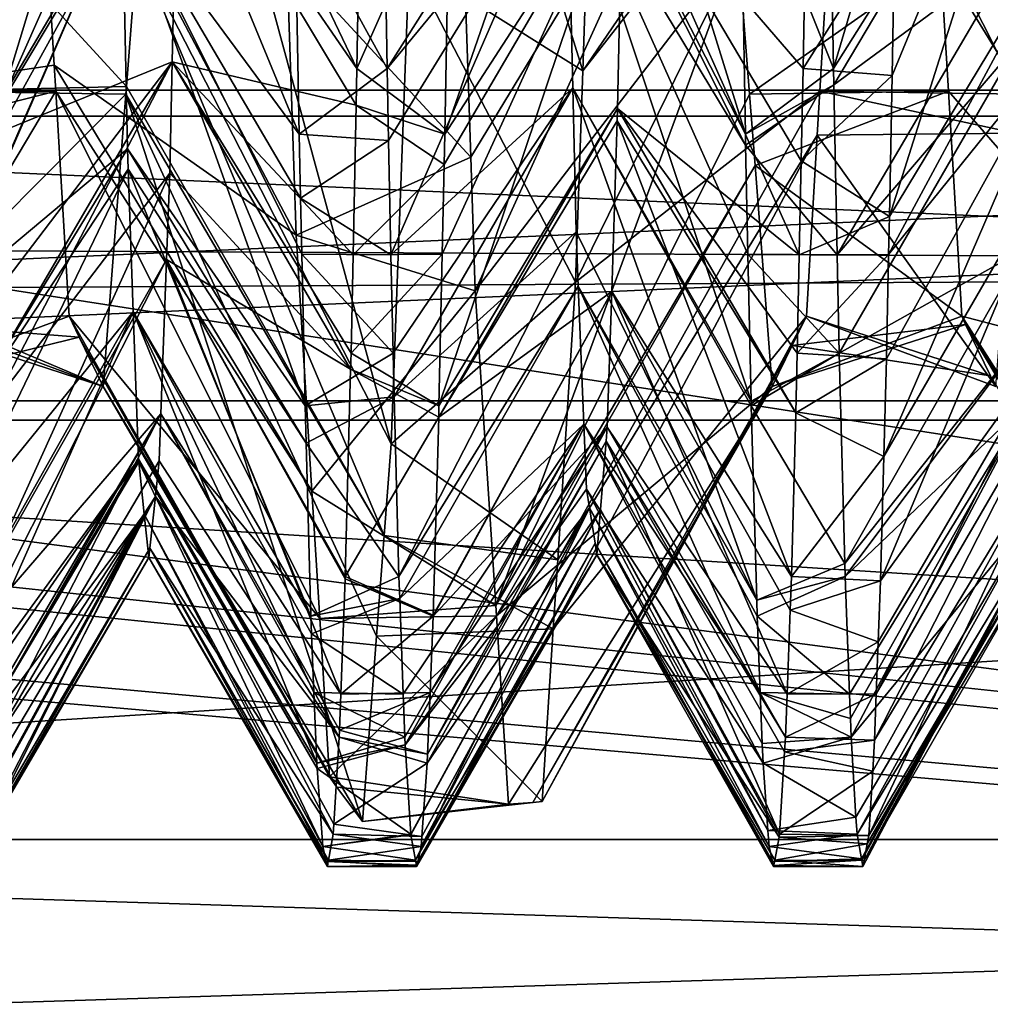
# Model space of a CAD drawing. Extents: x 0 to 200, y 18 to 95.
# Tile 63 of 256: x 71.28 to 72.37, y 36.57 to 37.68. Entities that reach past the tile are written whole.
import ezdxf

# ---------------------------------------------------------------- set-up
doc = ezdxf.new("R2010")
doc.units = 0

msp = doc.modelspace()

# ---------------------------------------------------------------- linework, layer by layer
for points in [[(74.999992, 38.705051, 264.203949), (69.499992, 40.148029, 262.711578), (69.499992, 37.328255, 266.436615)], [(69.499992, 40.148029, 279.288422), (74.999992, 38.705051, 277.796051), (69.499992, 37.328255, 275.563385)], [(57.676323, 39.482059, 55.068108), (57.032787, 38.471405, 54.206055), (77.999992, 36.329296, 51.023918)], [(77.999992, 39.43364, 55.12487), (57.676323, 39.482059, 55.068108), (77.999992, 36.329296, 51.023918)], [(57.083755, 38.539112, 37.722298), (77.999992, 39.43364, 36.87513), (77.999992, 36.329296, 40.976082)], [(66.999992, 39.196945, 259.53186), (99.683624, 39.210865, 259.553802), (66.999992, 35.485626, 263.375061)], [(99.683624, 39.210865, 259.553802), (100.000092, 38.878841, 259.761322), (66.999992, 35.485626, 263.375061)], [(122.799995, 37.156258, 280.72522), (66.999992, 39.196945, 282.468109), (66.999992, 35.485626, 278.624939)], [(122.799995, 39.196945, 282.468109), (66.999992, 39.196945, 282.468109), (122.799995, 37.156258, 280.72522)], [(100.000092, 38.878841, 259.761322), (100.607681, 38.474895, 260.105988), (66.999992, 35.485626, 263.375061)], [(74.999992, 37.573086, 266.554504), (74.999992, 38.705051, 264.203949), (69.499992, 37.328255, 266.436615)], [(74.999992, 38.705051, 277.796051), (74.999992, 37.573086, 275.445496), (69.499992, 37.328255, 275.563385)], [(110.863342, 37.567757, 275.501373), (39.5, 38.566761, 277.913177), (41.911797, 37.567757, 275.501373)], [(113.275154, 38.566761, 277.913177), (39.5, 38.566761, 277.913177), (110.863342, 37.567757, 275.501373)], [(103.275146, 38.566761, 267.913177), (105.686966, 37.567757, 270.324982), (47.088192, 37.567757, 270.324982)], [(49.499989, 38.566761, 267.913177), (103.275146, 38.566761, 267.913177), (47.088192, 37.567757, 270.324982)], [(56.827553, 38.240475, 38.107998), (57.083755, 38.539112, 37.722298), (77.999992, 36.329296, 40.976082)], [(71.941391, 38.480865, 40.184814), (71.734909, 38.191353, 40.663212), (71.912384, 37.618488, 41.888275)], [(72.203064, 38.045395, 42.069046), (71.941391, 38.480865, 40.184814), (71.912384, 37.618488, 41.888275)], [(57.032787, 38.471405, 54.206055), (56.778526, 38.1772, 53.818966), (77.999992, 36.329296, 51.023918)], [(100.607681, 38.474895, 260.105988), (102.160469, 37.442551, 260.986816), (66.999992, 35.485626, 263.375061)], [(72.29882, 37.98822, 49.826836), (72.285255, 38.397625, 50.572426), (72.584732, 37.603298, 50.185051)], [(72.285255, 38.397625, 50.572426), (72.573959, 37.959126, 50.797939), (72.584732, 37.603298, 50.185051)], [(71.580986, 37.745831, 50.391907), (71.758995, 38.352509, 51.558975), (71.78698, 37.521759, 49.914101)], [(71.758995, 38.352509, 51.558975), (72.077629, 38.000652, 49.720436), (71.78698, 37.521759, 49.914101)], [(69.199997, 38.339165, 265.546295), (76.999992, 37.597015, 267), (69.199997, 37.597015, 267)], [(69.199997, 38.339165, 265.546295), (76.999992, 38.339165, 265.546295), (76.999992, 37.597015, 267)], [(76.999992, 37.597015, 275), (76.999992, 38.339165, 276.453705), (69.199997, 37.597015, 275)], [(76.999992, 38.339165, 276.453705), (69.199997, 38.339165, 276.453705), (69.199997, 37.597015, 275)], [(72.387459, 38.278763, 50.765289), (72.187393, 37.9622, 50.933125), (72.193253, 37.621201, 50.240082)], [(72.393692, 37.939209, 50.046314), (72.387459, 38.278763, 50.765289), (72.193253, 37.621201, 50.240082)], [(71.464851, 38.256435, 41.292873), (71.461319, 38.035931, 41.684917), (71.258469, 37.578545, 41.864212)], [(71.264557, 37.920555, 41.138084), (71.464851, 38.256435, 41.292873), (71.258469, 37.578545, 41.864212)], [(55.795616, 37.037598, 39.66156), (56.827553, 38.240475, 38.107998), (77.999992, 36.329296, 40.976082)], [(71.888756, 38.211105, 50.613377), (71.893333, 37.937244, 50.098274), (72.094658, 37.547596, 50.069252)], [(72.088692, 37.882736, 50.781986), (71.888756, 38.211105, 50.613377), (72.094658, 37.547596, 50.069252)], [(71.734909, 38.191353, 40.663212), (71.71804, 37.741306, 41.679214), (71.912384, 37.618488, 41.888275)], [(71.429329, 38.18948, 41.885509), (71.413345, 37.75663, 42.788807), (71.697762, 37.2005, 42.900116)], [(71.71804, 37.741306, 41.679214), (71.429329, 38.18948, 41.885509), (71.697762, 37.2005, 42.900116)], [(56.778526, 38.1772, 53.818966), (55.740929, 36.976627, 52.239357), (77.999992, 36.329296, 51.023918)], [(71.763496, 37.856113, 41.274628), (71.963181, 38.139458, 41.471436), (71.757996, 37.547596, 41.930748)], [(71.963181, 38.139458, 41.471436), (71.957329, 37.855953, 42.162254), (71.757996, 37.547596, 41.930748)], [(72.462265, 38.106335, 41.584667), (72.456032, 37.786289, 42.312626), (72.255959, 37.455303, 42.182507)], [(72.259254, 37.61335, 41.777744), (72.462265, 38.106335, 41.584667), (72.255959, 37.455303, 42.182507)], [(72.262199, 37.783905, 41.429482), (72.462265, 38.106335, 41.584667), (72.259254, 37.61335, 41.777744)], [(71.589973, 37.810101, 50.627518), (71.391373, 38.040981, 50.325325), (71.594658, 37.547596, 50.069252)], [(71.391373, 38.040981, 50.325325), (71.396286, 37.816494, 49.741508), (71.594658, 37.547596, 50.069252)], [(72.201172, 37.98822, 42.173164), (72.203064, 38.045395, 42.069046), (71.912384, 37.618488, 41.888275)], [(71.461319, 38.035931, 41.684917), (71.458626, 37.912842, 42.006557), (71.258469, 37.578545, 41.864212)], [(71.458626, 37.912842, 42.006557), (71.461319, 38.035931, 41.684917), (71.659409, 37.621201, 41.759918)], [(71.461319, 38.035931, 41.684917), (71.664787, 37.934566, 41.123043), (71.659409, 37.621201, 41.759918)], [(71.78698, 37.521759, 49.914101), (72.077629, 38.000652, 49.720436), (71.792023, 37.372066, 49.617714)], [(72.077629, 38.000652, 49.720436), (72.086639, 37.75663, 49.211193), (71.792023, 37.372066, 49.617714)], [(71.086639, 37.75663, 49.211193), (71.298813, 37.98822, 49.826836), (71.099373, 37.592659, 48.430271)], [(71.298813, 37.98822, 49.826836), (71.320335, 37.624935, 48.52832), (71.099373, 37.592659, 48.430271)], [(71.298813, 37.98822, 49.826836), (71.580986, 37.745831, 50.391907), (71.591507, 37.434639, 49.773411)], [(71.320335, 37.624935, 48.52832), (71.298813, 37.98822, 49.826836), (71.591507, 37.434639, 49.773411)], [(72.201172, 37.98822, 42.173164), (71.912384, 37.618488, 41.888275), (71.904427, 37.381691, 42.356022)], [(72.177948, 37.59602, 43.575031), (72.201172, 37.98822, 42.173164), (71.904427, 37.381691, 42.356022)], [(72.201172, 37.98822, 42.173164), (72.177948, 37.59602, 43.575031), (72.400612, 37.592659, 43.569729)], [(72.413345, 37.75663, 42.788807), (72.201172, 37.98822, 42.173164), (72.400612, 37.592659, 43.569729)], [(72.313324, 37.743202, 48.95105), (72.29882, 37.98822, 49.826836), (72.588051, 37.540184, 49.976215)], [(72.29882, 37.98822, 49.826836), (72.584732, 37.603298, 50.185051), (72.588051, 37.540184, 49.976215)], [(72.187393, 37.9622, 50.933125), (72.088692, 37.882736, 50.781986), (72.193253, 37.621201, 50.240082)], [(71.893333, 37.937244, 50.098274), (71.688683, 37.886822, 50.779926), (71.693253, 37.621201, 50.240082)], [(71.894989, 37.866486, 49.899559), (71.893333, 37.937244, 50.098274), (71.693253, 37.621201, 50.240082)], [(71.893333, 37.937244, 50.098274), (71.894989, 37.866486, 49.899559), (72.094917, 37.535484, 50.036724)], [(72.094658, 37.547596, 50.069252), (71.893333, 37.937244, 50.098274), (72.094917, 37.535484, 50.036724)], [(72.393692, 37.939209, 50.046314), (72.193253, 37.621201, 50.240082), (72.193619, 37.602974, 50.193657)], [(72.39711, 37.752983, 49.651993), (72.393692, 37.939209, 50.046314), (72.193619, 37.602974, 50.193657)], [(71.664787, 37.934566, 41.123043), (71.763496, 37.856113, 41.274628), (71.659409, 37.621201, 41.759918)], [(71.258469, 37.578545, 41.864212), (71.458626, 37.912842, 42.006557), (71.257957, 37.549526, 41.925819)], [(71.458626, 37.912842, 42.006557), (71.452385, 37.628635, 42.749187), (71.257957, 37.549526, 41.925819)], [(71.452385, 37.628635, 42.749187), (71.458626, 37.912842, 42.006557), (71.658554, 37.580093, 41.864624)], [(71.458626, 37.912842, 42.006557), (71.659409, 37.621201, 41.759918), (71.658554, 37.580093, 41.864624)], [(71.688683, 37.886822, 50.779926), (71.589973, 37.810101, 50.627518), (71.693253, 37.621201, 50.240082)], [(72.193253, 37.621201, 50.240082), (72.088692, 37.882736, 50.781986), (72.094658, 37.547596, 50.069252)], [(71.894989, 37.866486, 49.899559), (71.693253, 37.621201, 50.240082), (71.694916, 37.540569, 50.03471)], [(71.894989, 37.866486, 49.899559), (71.694916, 37.540569, 50.03471), (71.697578, 37.412491, 49.708488)], [(71.901222, 37.599754, 49.150555), (71.894989, 37.866486, 49.899559), (71.697578, 37.412491, 49.708488)], [(71.894989, 37.866486, 49.899559), (71.901222, 37.599754, 49.150555), (72.101151, 37.248589, 49.266121)], [(72.09758, 37.413239, 49.708366), (71.894989, 37.866486, 49.899559), (72.101151, 37.248589, 49.266121)], [(72.094917, 37.535484, 50.036724), (71.894989, 37.866486, 49.899559), (72.09758, 37.413239, 49.708366)], [(71.659409, 37.621201, 41.759918), (71.763496, 37.856113, 41.274628), (71.757996, 37.547596, 41.930748)], [(71.755074, 37.413239, 42.291634), (71.957329, 37.855953, 42.162254), (71.751381, 37.243099, 42.748631)], [(71.957329, 37.855953, 42.162254), (71.951553, 37.576595, 42.842979), (71.751381, 37.243099, 42.748631)], [(71.757256, 37.513645, 42.021935), (71.957329, 37.855953, 42.162254), (71.755074, 37.413239, 42.291634)], [(71.757996, 37.547596, 41.930748), (71.957329, 37.855953, 42.162254), (71.757256, 37.513645, 42.021935)], [(71.951553, 37.576595, 42.842979), (71.957329, 37.855953, 42.162254), (72.155075, 37.412491, 42.291512)], [(71.957329, 37.855953, 42.162254), (72.16349, 37.859192, 41.27623), (72.159401, 37.621201, 41.759918)], [(71.957329, 37.855953, 42.162254), (72.157257, 37.517685, 42.023579), (72.155075, 37.412491, 42.291512)], [(71.957329, 37.855953, 42.162254), (72.159401, 37.621201, 41.759918), (72.157257, 37.517685, 42.023579)], [(72.16349, 37.859192, 41.27623), (72.262199, 37.783905, 41.429482), (72.159401, 37.621201, 41.759918)], [(71.40126, 37.600925, 43.530373), (71.191765, 37.829475, 42.740574), (71.177948, 37.59602, 43.575031)], [(71.413345, 37.75663, 42.788807), (71.191765, 37.829475, 42.740574), (71.40126, 37.600925, 43.530373)], [(71.396286, 37.816494, 49.741508), (71.191788, 37.697186, 50.407719), (71.196152, 37.477486, 49.875858)], [(71.396286, 37.816494, 49.741508), (71.196152, 37.477486, 49.875858), (71.19841, 37.363464, 49.599831)], [(71.396286, 37.816494, 49.741508), (71.19841, 37.363464, 49.599831), (71.198486, 37.360672, 49.591076)], [(71.402519, 37.531208, 48.999584), (71.396286, 37.816494, 49.741508), (71.198486, 37.360672, 49.591076)], [(71.59758, 37.413239, 49.708366), (71.396286, 37.816494, 49.741508), (71.601273, 37.243099, 49.251369)], [(71.396286, 37.816494, 49.741508), (71.402519, 37.531208, 48.999584), (71.601273, 37.243099, 49.251369)], [(71.596214, 37.475922, 49.876732), (71.396286, 37.816494, 49.741508), (71.59758, 37.413239, 49.708366)], [(71.594658, 37.547596, 50.069252), (71.396286, 37.816494, 49.741508), (71.596214, 37.475922, 49.876732)], [(71.693253, 37.621201, 50.240082), (71.589973, 37.810101, 50.627518), (71.594658, 37.547596, 50.069252)], [(72.159401, 37.621201, 41.759918), (72.262199, 37.783905, 41.429482), (72.259254, 37.61335, 41.777744)], [(72.456032, 37.786289, 42.312626), (72.453552, 37.659122, 42.601871), (72.255074, 37.412712, 42.291584)], [(72.255959, 37.455303, 42.182507), (72.456032, 37.786289, 42.312626), (72.255074, 37.412712, 42.291584)], [(71.413345, 37.75663, 42.788807), (71.40126, 37.600925, 43.530373), (71.689972, 37.097988, 43.402336)], [(71.697762, 37.2005, 42.900116), (71.413345, 37.75663, 42.788807), (71.689972, 37.097988, 43.402336)], [(71.792023, 37.372066, 49.617714), (72.086639, 37.75663, 49.211193), (71.814941, 37.019382, 48.15028)], [(72.086639, 37.75663, 49.211193), (72.099373, 37.592659, 48.430271), (71.814941, 37.019382, 48.15028)], [(72.086639, 37.75663, 49.211193), (72.313324, 37.743202, 48.95105), (72.099373, 37.592659, 48.430271)], [(72.39711, 37.752983, 49.651993), (72.193619, 37.602974, 50.193657), (72.197578, 37.412491, 49.708488)], [(72.399925, 37.64893, 49.309326), (72.39711, 37.752983, 49.651993), (72.197578, 37.412491, 49.708488)], [(71.580986, 37.745831, 50.391907), (71.78698, 37.521759, 49.914101), (71.591507, 37.434639, 49.773411)], [(71.904427, 37.381691, 42.356022), (71.71804, 37.741306, 41.679214), (71.697762, 37.2005, 42.900116)], [(71.912384, 37.618488, 41.888275), (71.71804, 37.741306, 41.679214), (71.904427, 37.381691, 42.356022)], [(72.313324, 37.743202, 48.95105), (72.322044, 37.59602, 48.424969), (72.099373, 37.592659, 48.430271)], [(72.313324, 37.743202, 48.95105), (72.588051, 37.540184, 49.976215), (72.60202, 37.274044, 49.095615)], [(72.322044, 37.59602, 48.424969), (72.313324, 37.743202, 48.95105), (72.60202, 37.274044, 49.095615)], [(72.453552, 37.659122, 42.601871), (72.449799, 37.532333, 43.063049), (72.249725, 37.186405, 42.95887)], [(72.25264, 37.295921, 42.590694), (72.453552, 37.659122, 42.601871), (72.249725, 37.186405, 42.95887)], [(72.255074, 37.412712, 42.291584), (72.453552, 37.659122, 42.601871), (72.25264, 37.295921, 42.590694)], [(72.399925, 37.64893, 49.309326), (72.197578, 37.412491, 49.708488), (72.199867, 37.302261, 49.427723)], [(72.406166, 37.417877, 48.548416), (72.399925, 37.64893, 49.309326), (72.199867, 37.302261, 49.427723)], [(71.252243, 37.286194, 42.632526), (71.452385, 37.628635, 42.749187), (71.251335, 37.24437, 42.744766)], [(71.452385, 37.628635, 42.749187), (71.449646, 37.503975, 43.074921), (71.251335, 37.24437, 42.744766)], [(71.254021, 37.368427, 42.411839), (71.452385, 37.628635, 42.749187), (71.252243, 37.286194, 42.632526)], [(71.257957, 37.549526, 41.925819), (71.452385, 37.628635, 42.749187), (71.254021, 37.368427, 42.411839)], [(71.449646, 37.503975, 43.074921), (71.452385, 37.628635, 42.749187), (71.652313, 37.284466, 42.631699)], [(71.452385, 37.628635, 42.749187), (71.652794, 37.302261, 42.572277), (71.652313, 37.284466, 42.631699)], [(71.452385, 37.628635, 42.749187), (71.655075, 37.412491, 42.291512), (71.652794, 37.302261, 42.572277)], [(71.452385, 37.628635, 42.749187), (71.658554, 37.580093, 41.864624), (71.655075, 37.412491, 42.291512)], [(71.320335, 37.624935, 48.52832), (71.322037, 37.59602, 48.424969), (71.099373, 37.592659, 48.430271)], [(71.320335, 37.624935, 48.52832), (71.591507, 37.434639, 49.773411), (71.609024, 37.147419, 48.655647)], [(71.322037, 37.59602, 48.424969), (71.320335, 37.624935, 48.52832), (71.609024, 37.147419, 48.655647)], [(71.693253, 37.621201, 50.240082), (71.594658, 37.547596, 50.069252), (71.694916, 37.540569, 50.03471)], [(71.658554, 37.580093, 41.864624), (71.659409, 37.621201, 41.759918), (71.757996, 37.547596, 41.930748)], [(72.193619, 37.602974, 50.193657), (72.193253, 37.621201, 50.240082), (72.094658, 37.547596, 50.069252)], [(72.159401, 37.621201, 41.759918), (72.259254, 37.61335, 41.777744), (72.157257, 37.517685, 42.023579)], [(72.157257, 37.517685, 42.023579), (72.259254, 37.61335, 41.777744), (72.255959, 37.455303, 42.182507)], [(76.999992, 37.597015, 267), (76.999992, 37.248913, 267), (69.199997, 37.248913, 267)], [(69.199997, 37.597015, 267), (76.999992, 37.597015, 267), (69.199997, 37.248913, 267)], [(76.999992, 37.248913, 275), (69.199997, 37.597015, 275), (69.199997, 37.248913, 275)], [(76.999992, 37.597015, 275), (69.199997, 37.597015, 275), (76.999992, 37.248913, 275)], [(71.099373, 37.592659, 48.430271), (71.322037, 37.59602, 48.424969), (71.103447, 37.540119, 48.180035)], [(71.103447, 37.540119, 48.180035), (71.322037, 37.59602, 48.424969), (71.124825, 37.264843, 46.868992)], [(71.322037, 37.59602, 48.424969), (71.336983, 37.34367, 47.52298), (71.124825, 37.264843, 46.868992)], [(71.40062, 37.592659, 43.569729), (71.177948, 37.59602, 43.575031), (71.163635, 37.354244, 44.439217)], [(71.40126, 37.600925, 43.530373), (71.177948, 37.59602, 43.575031), (71.40062, 37.592659, 43.569729)], [(71.322037, 37.59602, 48.424969), (71.609024, 37.147419, 48.655647), (71.617714, 37.00502, 48.10149)], [(71.336983, 37.34367, 47.52298), (71.322037, 37.59602, 48.424969), (71.617714, 37.00502, 48.10149)], [(71.40126, 37.600925, 43.530373), (71.40062, 37.592659, 43.569729), (71.689972, 37.097988, 43.402336)], [(71.901222, 37.599754, 49.150555), (71.697578, 37.412491, 49.708488), (71.699867, 37.302261, 49.427723)], [(71.901222, 37.599754, 49.150555), (71.699867, 37.302261, 49.427723), (71.701157, 37.253448, 49.264717)], [(71.904999, 37.438248, 48.697021), (71.901222, 37.599754, 49.150555), (71.701157, 37.253448, 49.264717)], [(72.177948, 37.59602, 43.575031), (71.904427, 37.381691, 42.356022), (71.884377, 37.070705, 43.638931)], [(72.175018, 37.546589, 43.751713), (72.177948, 37.59602, 43.575031), (71.884377, 37.070705, 43.638931)], [(71.901222, 37.599754, 49.150555), (71.904999, 37.438248, 48.697021), (72.107391, 37.025429, 48.474728)], [(72.101273, 37.243099, 49.251369), (71.901222, 37.599754, 49.150555), (72.107391, 37.025429, 48.474728)], [(72.101151, 37.248589, 49.266121), (71.901222, 37.599754, 49.150555), (72.101273, 37.243099, 49.251369)], [(72.193619, 37.602974, 50.193657), (72.094658, 37.547596, 50.069252), (72.094917, 37.535484, 50.036724)], [(72.193619, 37.602974, 50.193657), (72.094917, 37.535484, 50.036724), (72.197578, 37.412491, 49.708488)], [(72.099373, 37.592659, 48.430271), (72.322044, 37.59602, 48.424969), (72.105591, 37.51247, 48.048359)], [(72.105591, 37.51247, 48.048359), (72.322044, 37.59602, 48.424969), (72.33699, 37.34367, 47.52298)], [(72.397224, 37.548923, 43.778027), (72.177948, 37.59602, 43.575031), (72.175018, 37.546589, 43.751713)], [(72.400612, 37.592659, 43.569729), (72.177948, 37.59602, 43.575031), (72.397224, 37.548923, 43.778027)], [(72.33699, 37.34367, 47.52298), (72.322044, 37.59602, 48.424969), (72.60202, 37.274044, 49.095615)], [(71.40062, 37.592659, 43.569729), (71.163635, 37.354244, 44.439217), (71.375168, 37.264843, 45.131008)], [(71.40062, 37.592659, 43.569729), (71.375168, 37.264843, 45.131008), (71.665619, 36.777424, 44.972778)], [(71.681404, 36.985176, 43.955009), (71.40062, 37.592659, 43.569729), (71.665619, 36.777424, 44.972778)], [(71.689972, 37.097988, 43.402336), (71.40062, 37.592659, 43.569729), (71.681404, 36.985176, 43.955009)], [(72.099373, 37.592659, 48.430271), (72.105591, 37.51247, 48.048359), (71.814941, 37.019382, 48.15028)], [(74.999992, 37.573086, 266.554504), (69.499992, 37.328255, 266.436615), (74.999992, 36.6003, 268.574524)], [(69.499992, 37.328255, 275.563385), (74.999992, 37.573086, 275.445496), (74.999992, 36.6003, 273.425476)], [(71.658554, 37.580093, 41.864624), (71.757256, 37.513645, 42.021935), (71.655075, 37.412491, 42.291512)], [(71.658554, 37.580093, 41.864624), (71.757996, 37.547596, 41.930748), (71.757256, 37.513645, 42.021935)], [(71.751381, 37.243099, 42.748631), (71.951553, 37.576595, 42.842979), (71.751022, 37.230453, 42.793755)], [(71.951553, 37.576595, 42.842979), (71.951088, 37.562473, 42.900021), (71.751022, 37.230453, 42.793755)], [(71.951088, 37.562473, 42.900021), (71.951553, 37.576595, 42.842979), (72.151024, 37.235477, 42.795284)], [(71.951553, 37.576595, 42.842979), (72.152786, 37.302261, 42.572277), (72.151024, 37.235477, 42.795284)], [(71.951553, 37.576595, 42.842979), (72.155075, 37.412491, 42.291512), (72.152786, 37.302261, 42.572277)], [(108.275154, 37.227016, 272.913177), (41.911797, 37.567757, 275.501373), (44.499992, 37.227016, 272.913177)], [(110.863342, 37.567757, 275.501373), (41.911797, 37.567757, 275.501373), (108.275154, 37.227016, 272.913177)], [(105.686966, 37.567757, 270.324982), (108.275154, 37.227016, 272.913177), (44.499992, 37.227016, 272.913177)], [(47.088192, 37.567757, 270.324982), (105.686966, 37.567757, 270.324982), (44.499992, 37.227016, 272.913177)], [(71.951088, 37.562473, 42.900021), (71.944855, 37.371468, 43.671558), (71.751022, 37.230453, 42.793755)], [(71.944855, 37.371468, 43.671558), (71.951088, 37.562473, 42.900021), (72.146172, 37.051891, 43.408318)], [(71.951088, 37.562473, 42.900021), (72.151024, 37.235477, 42.795284), (72.146172, 37.051891, 43.408318)], [(71.694916, 37.540569, 50.03471), (71.594658, 37.547596, 50.069252), (71.596214, 37.475922, 49.876732)], [(71.694916, 37.540569, 50.03471), (71.596214, 37.475922, 49.876732), (71.697578, 37.412491, 49.708488)], [(72.175018, 37.546589, 43.751713), (71.884377, 37.070705, 43.638931), (71.879379, 36.993126, 43.958958)], [(72.163002, 37.34367, 44.47702), (72.175018, 37.546589, 43.751713), (71.879379, 36.993126, 43.958958)], [(72.175018, 37.546589, 43.751713), (72.163002, 37.34367, 44.47702), (72.37516, 37.264843, 45.131008)], [(72.397224, 37.548923, 43.778027), (72.175018, 37.546589, 43.751713), (72.37516, 37.264843, 45.131008)], [(71.402519, 37.531208, 48.999584), (71.198486, 37.360672, 49.591076), (71.202385, 37.204468, 49.100929)], [(71.403023, 37.508282, 48.939964), (71.402519, 37.531208, 48.999584), (71.202385, 37.204468, 49.100929)], [(71.601273, 37.243099, 49.251369), (71.402519, 37.531208, 48.999584), (71.602448, 37.201271, 49.102131)], [(71.402519, 37.531208, 48.999584), (71.403023, 37.508282, 48.939964), (71.602448, 37.201271, 49.102131)], [(72.094917, 37.535484, 50.036724), (72.09758, 37.413239, 49.708366), (72.197578, 37.412491, 49.708488)], [(72.449799, 37.532333, 43.063049), (72.443558, 37.321564, 43.829708), (72.246025, 37.0471, 43.427197)], [(72.249725, 37.186405, 42.95887), (72.449799, 37.532333, 43.063049), (72.246025, 37.0471, 43.427197)], [(71.591507, 37.434639, 49.773411), (71.78698, 37.521759, 49.914101), (71.792023, 37.372066, 49.617714)], [(71.403023, 37.508282, 48.939964), (71.202385, 37.204468, 49.100929), (71.20504, 37.098011, 48.766888)], [(71.408752, 37.348572, 48.226974), (71.403023, 37.508282, 48.939964), (71.20504, 37.098011, 48.766888)], [(71.602448, 37.201271, 49.102131), (71.403023, 37.508282, 48.939964), (71.607887, 37.007576, 48.411026)], [(71.403023, 37.508282, 48.939964), (71.408752, 37.348572, 48.226974), (71.607887, 37.007576, 48.411026)], [(71.757256, 37.513645, 42.021935), (71.755074, 37.413239, 42.291634), (71.655075, 37.412491, 42.291512)], [(71.814941, 37.019382, 48.15028), (72.105591, 37.51247, 48.048359), (71.815697, 37.007725, 48.101768)], [(72.105591, 37.51247, 48.048359), (72.124825, 37.264843, 46.868992), (71.815697, 37.007725, 48.101768)], [(72.105591, 37.51247, 48.048359), (72.33699, 37.34367, 47.52298), (72.124825, 37.264843, 46.868992)], [(72.157257, 37.517685, 42.023579), (72.255959, 37.455303, 42.182507), (72.155075, 37.412491, 42.291512)], [(71.251335, 37.24437, 42.744766), (71.449646, 37.503975, 43.074921), (71.246002, 37.054699, 43.421207)], [(71.449646, 37.503975, 43.074921), (71.446152, 37.407127, 43.509712), (71.246002, 37.054699, 43.421207)], [(71.446152, 37.407127, 43.509712), (71.449646, 37.503975, 43.074921), (71.652313, 37.284466, 42.631699)], [(71.596214, 37.475922, 49.876732), (71.59758, 37.413239, 49.708366), (71.697578, 37.412491, 49.708488)], [(72.255959, 37.455303, 42.182507), (72.255074, 37.412712, 42.291584), (72.155075, 37.412491, 42.291512)], [(102.160469, 37.442551, 260.986816), (103.654854, 36.836693, 261.635895), (66.999992, 35.485626, 263.375061)], [(71.591507, 37.434639, 49.773411), (71.792023, 37.372066, 49.617714), (71.609024, 37.147419, 48.655647)], [(71.904999, 37.438248, 48.697021), (71.701157, 37.253448, 49.264717), (71.706482, 37.051891, 48.591682)], [(71.907455, 37.377399, 48.390205), (71.904999, 37.438248, 48.697021), (71.706482, 37.051891, 48.591682)], [(71.904999, 37.438248, 48.697021), (71.907455, 37.377399, 48.390205), (72.107391, 37.025429, 48.474728)], [(71.699867, 37.302261, 49.427723), (71.59758, 37.413239, 49.708366), (71.601273, 37.243099, 49.251369)], [(71.697578, 37.412491, 49.708488), (71.59758, 37.413239, 49.708366), (71.699867, 37.302261, 49.427723)], [(71.652794, 37.302261, 42.572277), (71.755074, 37.413239, 42.291634), (71.751381, 37.243099, 42.748631)], [(71.655075, 37.412491, 42.291512), (71.755074, 37.413239, 42.291634), (71.652794, 37.302261, 42.572277)], [(72.199867, 37.302261, 49.427723), (72.09758, 37.413239, 49.708366), (72.101151, 37.248589, 49.266121)], [(72.197578, 37.412491, 49.708488), (72.09758, 37.413239, 49.708366), (72.199867, 37.302261, 49.427723)], [(72.152786, 37.302261, 42.572277), (72.255074, 37.412712, 42.291584), (72.25264, 37.295921, 42.590694)], [(72.155075, 37.412491, 42.291512), (72.255074, 37.412712, 42.291584), (72.152786, 37.302261, 42.572277)], [(72.406166, 37.417877, 48.548416), (72.199867, 37.302261, 49.427723), (72.206093, 37.06649, 48.640442)], [(72.408745, 37.322163, 48.233219), (72.406166, 37.417877, 48.548416), (72.206093, 37.06649, 48.640442)], [(71.246002, 37.054699, 43.421207), (71.446152, 37.407127, 43.509712), (71.244705, 37.008316, 43.586628)], [(71.446152, 37.407127, 43.509712), (71.439911, 37.234238, 44.285873), (71.244705, 37.008316, 43.586628)], [(71.439911, 37.234238, 44.285873), (71.446152, 37.407127, 43.509712), (71.641327, 36.919952, 44.033962)], [(71.446152, 37.407127, 43.509712), (71.646088, 37.049488, 43.419712), (71.641327, 36.919952, 44.033962)], [(71.446152, 37.407127, 43.509712), (71.646179, 37.051891, 43.408318), (71.646088, 37.049488, 43.419712)], [(71.446152, 37.407127, 43.509712), (71.652313, 37.284466, 42.631699), (71.646179, 37.051891, 43.408318)], [(71.904427, 37.381691, 42.356022), (71.697762, 37.2005, 42.900116), (71.884377, 37.070705, 43.638931)], [(71.907455, 37.377399, 48.390205), (71.706482, 37.051891, 48.591682), (71.707382, 37.027184, 48.474518)], [(71.913689, 37.22271, 47.61018), (71.907455, 37.377399, 48.390205), (71.707382, 37.027184, 48.474518)], [(71.907455, 37.377399, 48.390205), (71.913689, 37.22271, 47.61018), (72.11132, 36.921894, 47.965794)], [(72.107887, 37.007576, 48.411026), (71.907455, 37.377399, 48.390205), (72.11132, 36.921894, 47.965794)], [(72.107391, 37.025429, 48.474728), (71.907455, 37.377399, 48.390205), (72.107887, 37.007576, 48.411026)], [(71.609024, 37.147419, 48.655647), (71.792023, 37.372066, 49.617714), (71.814941, 37.019382, 48.15028)], [(71.944855, 37.371468, 43.671558), (71.939888, 37.219177, 44.286705), (71.744759, 37.007576, 43.588974)], [(71.744789, 37.008541, 43.585522), (71.944855, 37.371468, 43.671558), (71.744759, 37.007576, 43.588974)], [(71.751022, 37.230453, 42.793755), (71.944855, 37.371468, 43.671558), (71.744789, 37.008541, 43.585522)], [(71.939888, 37.219177, 44.286705), (71.944855, 37.371468, 43.671558), (72.141327, 36.919952, 44.033962)], [(71.944855, 37.371468, 43.671558), (72.144791, 37.014271, 43.586716), (72.141327, 36.919952, 44.033962)], [(71.944855, 37.371468, 43.671558), (72.146172, 37.051891, 43.408318), (72.144791, 37.014271, 43.586716)], [(71.163635, 37.354244, 44.439217), (71.16301, 37.34367, 44.47702), (71.375168, 37.264843, 45.131008)], [(71.336983, 37.34367, 47.52298), (71.348373, 37.320148, 46.809242), (71.124825, 37.264843, 46.868992)], [(71.16301, 37.34367, 44.47702), (71.158783, 37.334957, 44.741352), (71.375168, 37.264843, 45.131008)], [(71.408752, 37.348572, 48.226974), (71.20504, 37.098011, 48.766888), (71.208611, 36.992805, 48.307125)], [(71.408752, 37.348572, 48.226974), (71.208611, 36.992805, 48.307125), (71.211647, 36.903648, 47.9175)], [(71.414673, 37.183495, 47.490032), (71.408752, 37.348572, 48.226974), (71.211647, 36.903648, 47.9175)], [(71.336983, 37.34367, 47.52298), (71.617714, 37.00502, 48.10149), (71.62854, 36.827511, 47.410686)], [(71.348373, 37.320148, 46.809242), (71.336983, 37.34367, 47.52298), (71.62854, 36.827511, 47.410686)], [(71.61132, 36.921894, 47.965794), (71.408752, 37.348572, 48.226974), (71.614502, 36.842651, 47.554028)], [(71.408752, 37.348572, 48.226974), (71.414673, 37.183495, 47.490032), (71.614502, 36.842651, 47.554028)], [(71.608681, 36.987823, 48.308384), (71.408752, 37.348572, 48.226974), (71.61132, 36.921894, 47.965794)], [(71.607887, 37.007576, 48.411026), (71.408752, 37.348572, 48.226974), (71.608681, 36.987823, 48.308384)], [(72.163002, 37.34367, 44.47702), (71.879379, 36.993126, 43.958958), (71.866913, 36.799694, 44.756927)], [(72.147026, 37.310692, 45.477715), (72.163002, 37.34367, 44.47702), (71.866913, 36.799694, 44.756927)], [(72.33699, 37.34367, 47.52298), (72.341415, 37.334526, 47.245529), (72.124825, 37.264843, 46.868992)], [(72.163002, 37.34367, 44.47702), (72.147026, 37.310692, 45.477715), (72.369347, 37.276871, 45.495911)], [(72.163002, 37.34367, 44.47702), (72.369347, 37.276871, 45.495911), (72.37516, 37.264843, 45.131008)], [(72.341415, 37.334526, 47.245529), (72.33699, 37.34367, 47.52298), (72.621864, 36.895847, 47.844227)], [(72.33699, 37.34367, 47.52298), (72.60202, 37.274044, 49.095615), (72.621864, 36.895847, 47.844227)], [(71.348373, 37.320148, 46.809242), (71.158783, 37.334957, 44.741352), (71.124825, 37.264843, 46.868992)], [(71.158783, 37.334957, 44.741352), (71.348373, 37.320148, 46.809242), (71.375168, 37.264843, 45.131008)], [(72.341415, 37.334526, 47.245529), (72.147026, 37.310692, 45.477715), (72.124825, 37.264843, 46.868992)], [(72.147026, 37.310692, 45.477715), (72.341415, 37.334526, 47.245529), (72.369347, 37.276871, 45.495911)], [(72.369347, 37.276871, 45.495911), (72.341415, 37.334526, 47.245529), (72.630089, 36.852398, 47.305218)], [(72.341415, 37.334526, 47.245529), (72.621864, 36.895847, 47.844227), (72.630089, 36.852398, 47.305218)], [(74.999992, 36.6003, 268.574524), (69.499992, 37.328255, 266.436615), (69.499992, 36.327015, 271)], [(69.499992, 37.328255, 275.563385), (74.999992, 36.6003, 273.425476), (69.499992, 36.327015, 271)], [(71.348373, 37.320148, 46.809242), (71.62854, 36.827511, 47.410686), (71.637062, 36.816002, 46.850475)], [(71.375168, 37.264843, 45.131008), (71.348373, 37.320148, 46.809242), (71.637062, 36.816002, 46.850475)], [(72.408745, 37.322163, 48.233219), (72.206093, 37.06649, 48.640442), (72.206482, 37.051891, 48.591682)], [(72.412392, 37.248154, 47.774094), (72.408745, 37.322163, 48.233219), (72.206482, 37.051891, 48.591682)], [(72.443558, 37.321564, 43.829708), (72.441902, 37.265614, 44.03323), (72.241325, 36.920307, 44.034023)], [(72.2435, 36.978859, 43.753796), (72.443558, 37.321564, 43.829708), (72.241325, 36.920307, 44.034023)], [(72.246025, 37.0471, 43.427197), (72.443558, 37.321564, 43.829708), (72.2435, 36.978859, 43.753796)], [(72.147026, 37.310692, 45.477715), (71.866913, 36.799694, 44.756927), (71.856384, 36.798836, 45.449139)], [(72.124825, 37.264843, 46.868992), (72.147026, 37.310692, 45.477715), (71.856384, 36.798836, 45.449139)], [(71.701157, 37.253448, 49.264717), (71.699867, 37.302261, 49.427723), (71.601273, 37.243099, 49.251369)], [(71.652313, 37.284466, 42.631699), (71.652794, 37.302261, 42.572277), (71.751381, 37.243099, 42.748631)], [(72.199867, 37.302261, 49.427723), (72.101151, 37.248589, 49.266121), (72.101273, 37.243099, 49.251369)], [(72.199867, 37.302261, 49.427723), (72.101273, 37.243099, 49.251369), (72.206093, 37.06649, 48.640442)], [(72.152786, 37.302261, 42.572277), (72.25264, 37.295921, 42.590694), (72.151024, 37.235477, 42.795284)], [(72.151024, 37.235477, 42.795284), (72.25264, 37.295921, 42.590694), (72.249725, 37.186405, 42.95887)], [(71.652313, 37.284466, 42.631699), (71.751022, 37.230453, 42.793755), (71.646179, 37.051891, 43.408318)], [(71.652313, 37.284466, 42.631699), (71.751381, 37.243099, 42.748631), (71.751022, 37.230453, 42.793755)], [(71.375168, 37.264843, 45.131008), (71.637062, 36.816002, 46.850475), (71.665619, 36.777424, 44.972778)], [(71.815697, 37.007725, 48.101768), (72.124825, 37.264843, 46.868992), (71.829414, 36.796646, 47.223518)], [(72.124825, 37.264843, 46.868992), (71.856384, 36.798836, 45.449139), (71.829414, 36.796646, 47.223518)], [(72.441902, 37.265614, 44.03323), (72.437332, 37.194927, 44.612144), (72.239403, 36.868607, 44.281471)], [(72.241325, 36.920307, 44.034023), (72.441902, 37.265614, 44.03323), (72.239403, 36.868607, 44.281471)], [(71.701157, 37.253448, 49.264717), (71.601273, 37.243099, 49.251369), (71.602448, 37.201271, 49.102131)], [(71.701157, 37.253448, 49.264717), (71.602448, 37.201271, 49.102131), (71.706482, 37.051891, 48.591682)], [(69.199997, 37.248913, 267), (76.999992, 36.757065, 268.562225), (69.199997, 36.757065, 268.562225)], [(69.199997, 37.248913, 267), (76.999992, 37.248913, 267), (76.999992, 36.757065, 268.562225)], [(76.999992, 36.757065, 273.437744), (76.999992, 37.248913, 275), (69.199997, 36.757065, 273.437744)], [(76.999992, 37.248913, 275), (69.199997, 37.248913, 275), (69.199997, 36.757065, 273.437744)], [(72.206093, 37.06649, 48.640442), (72.101273, 37.243099, 49.251369), (72.107391, 37.025429, 48.474728)], [(72.412392, 37.248154, 47.774094), (72.206482, 37.051891, 48.591682), (72.211327, 36.919952, 47.966038)], [(72.412392, 37.248154, 47.774094), (72.211327, 36.919952, 47.966038), (72.212326, 36.892712, 47.836857)], [(72.412392, 37.248154, 47.774094), (72.212326, 36.892712, 47.836857), (72.213097, 36.871811, 47.73774)], [(72.418633, 37.121639, 46.989277), (72.412392, 37.248154, 47.774094), (72.213097, 36.871811, 47.73774)], [(71.239777, 36.885117, 44.22538), (71.439911, 37.234238, 44.285873), (71.238098, 36.843246, 44.442478)], [(71.439911, 37.234238, 44.285873), (71.438019, 37.181637, 44.52203), (71.238098, 36.843246, 44.442478)], [(71.240143, 36.894222, 44.178177), (71.439911, 37.234238, 44.285873), (71.239777, 36.885117, 44.22538)], [(71.244705, 37.008316, 43.586628), (71.439911, 37.234238, 44.285873), (71.240143, 36.894222, 44.178177)], [(71.438019, 37.181637, 44.52203), (71.439911, 37.234238, 44.285873), (71.639557, 36.871811, 44.26226)], [(71.439911, 37.234238, 44.285873), (71.639854, 36.879803, 44.224365), (71.639557, 36.871811, 44.26226)], [(71.439911, 37.234238, 44.285873), (71.641327, 36.919952, 44.033962), (71.639854, 36.879803, 44.224365)], [(72.151024, 37.235477, 42.795284), (72.249725, 37.186405, 42.95887), (72.146172, 37.051891, 43.408318)], [(71.646179, 37.051891, 43.408318), (71.751022, 37.230453, 42.793755), (71.744789, 37.008541, 43.585522)], [(71.913689, 37.22271, 47.61018), (71.707382, 37.027184, 48.474518), (71.711327, 36.919952, 47.966038)], [(71.913689, 37.22271, 47.61018), (71.711327, 36.919952, 47.966038), (71.713097, 36.871811, 47.73774)], [(71.913689, 37.22271, 47.61018), (71.713097, 36.871811, 47.73774), (71.713615, 36.863182, 47.668911)], [(71.916626, 37.14986, 47.242836), (71.913689, 37.22271, 47.61018), (71.713615, 36.863182, 47.668911)], [(72.113617, 36.864674, 47.668453), (71.913689, 37.22271, 47.61018), (72.114502, 36.842651, 47.554028)], [(71.913689, 37.22271, 47.61018), (71.916626, 37.14986, 47.242836), (72.114502, 36.842651, 47.554028)], [(72.11132, 36.921894, 47.965794), (71.913689, 37.22271, 47.61018), (72.113617, 36.864674, 47.668453)], [(71.939888, 37.219177, 44.286705), (71.938629, 37.203678, 44.446636), (71.738556, 36.852852, 44.392967)], [(71.741325, 36.921894, 44.034206), (71.939888, 37.219177, 44.286705), (71.738556, 36.852852, 44.392967)], [(71.744759, 37.007576, 43.588974), (71.939888, 37.219177, 44.286705), (71.741325, 36.921894, 44.034206)], [(71.938629, 37.203678, 44.446636), (71.939888, 37.219177, 44.286705), (72.139557, 36.871811, 44.26226)], [(71.939888, 37.219177, 44.286705), (72.141327, 36.919952, 44.033962), (72.139557, 36.871811, 44.26226)], [(71.706482, 37.051891, 48.591682), (71.602448, 37.201271, 49.102131), (71.607887, 37.007576, 48.411026)], [(71.697762, 37.2005, 42.900116), (71.689972, 37.097988, 43.402336), (71.884377, 37.070705, 43.638931)], [(71.938629, 37.203678, 44.446636), (71.932388, 37.126984, 45.238022), (71.738144, 36.842651, 44.445972)], [(71.738556, 36.852852, 44.392967), (71.938629, 37.203678, 44.446636), (71.738144, 36.842651, 44.445972)], [(71.932388, 37.126984, 45.238022), (71.938629, 37.203678, 44.446636), (72.132935, 36.763271, 45.128212)], [(71.938629, 37.203678, 44.446636), (72.138557, 36.855404, 44.393158), (72.132935, 36.763271, 45.128212)], [(71.938629, 37.203678, 44.446636), (72.139557, 36.871811, 44.26226), (72.138557, 36.855404, 44.393158)], [(72.437332, 37.194927, 44.612144), (72.431091, 37.098568, 45.401268), (72.232788, 36.761669, 45.147621)], [(72.237259, 36.833908, 44.562515), (72.437332, 37.194927, 44.612144), (72.232788, 36.761669, 45.147621)], [(72.239403, 36.868607, 44.281471), (72.437332, 37.194927, 44.612144), (72.237259, 36.833908, 44.562515)], [(71.414673, 37.183495, 47.490032), (71.211647, 36.903648, 47.9175), (71.212364, 36.89011, 47.822796)], [(71.414673, 37.183495, 47.490032), (71.212364, 36.89011, 47.822796), (71.214844, 36.843845, 47.499165)], [(71.414986, 37.18058, 47.450718), (71.414673, 37.183495, 47.490032), (71.214844, 36.843845, 47.499165)], [(71.421219, 37.121799, 46.658035), (71.414986, 37.18058, 47.450718), (71.214844, 36.843845, 47.499165)], [(71.438019, 37.181637, 44.52203), (71.433685, 37.141457, 45.072891), (71.238098, 36.843246, 44.442478)], [(71.614502, 36.842651, 47.554028), (71.414673, 37.183495, 47.490032), (71.614914, 36.836872, 47.500214)], [(71.414673, 37.183495, 47.490032), (71.414986, 37.18058, 47.450718), (71.614914, 36.836872, 47.500214)], [(71.614914, 36.836872, 47.500214), (71.414986, 37.18058, 47.450718), (71.621117, 36.749466, 46.686291)], [(71.414986, 37.18058, 47.450718), (71.421219, 37.121799, 46.658035), (71.621117, 36.749466, 46.686291)], [(71.433685, 37.141457, 45.072891), (71.438019, 37.181637, 44.52203), (71.639557, 36.871811, 44.26226)], [(72.146172, 37.051891, 43.408318), (72.249725, 37.186405, 42.95887), (72.246025, 37.0471, 43.427197)], [(122.799995, 35.485626, 278.624939), (122.799995, 37.156258, 280.72522), (66.999992, 35.485626, 278.624939)], [(71.609024, 37.147419, 48.655647), (71.814941, 37.019382, 48.15028), (71.617714, 37.00502, 48.10149)], [(71.919922, 37.129002, 46.823647), (71.916626, 37.14986, 47.242836), (71.713615, 36.863182, 47.668911)], [(72.114502, 36.842651, 47.554028), (71.916626, 37.14986, 47.242836), (72.119858, 36.767292, 46.852272)], [(71.916626, 37.14986, 47.242836), (71.919922, 37.129002, 46.823647), (72.119858, 36.767292, 46.852272)], [(71.233543, 36.778671, 45.040184), (71.433685, 37.141457, 45.072891), (71.231499, 36.749687, 45.308453)], [(71.433685, 37.141457, 45.072891), (71.427452, 37.083626, 45.865776), (71.231499, 36.749687, 45.308453)], [(71.238098, 36.843246, 44.442478), (71.433685, 37.141457, 45.072891), (71.233543, 36.778671, 45.040184)], [(71.427452, 37.083626, 45.865776), (71.433685, 37.141457, 45.072891), (71.632942, 36.763271, 45.128212)], [(71.433685, 37.141457, 45.072891), (71.633614, 36.774357, 45.039757), (71.632942, 36.763271, 45.128212)], [(71.433685, 37.141457, 45.072891), (71.639557, 36.871811, 44.26226), (71.633614, 36.774357, 45.039757)], [(71.421219, 37.121799, 46.658035), (71.214844, 36.843845, 47.499165), (71.218246, 36.780346, 47.054993)], [(71.421219, 37.121799, 46.658035), (71.218246, 36.780346, 47.054993), (71.221077, 36.758251, 46.682022)], [(71.421219, 37.121799, 46.658035), (71.221077, 36.758251, 46.682022), (71.224876, 36.728642, 46.182297)], [(71.426346, 37.073421, 46.00565), (71.421219, 37.121799, 46.658035), (71.224876, 36.728642, 46.182297)], [(71.621147, 36.749344, 46.682533), (71.421219, 37.121799, 46.658035), (71.625076, 36.732407, 46.164791)], [(71.421219, 37.121799, 46.658035), (71.426346, 37.073421, 46.00565), (71.625076, 36.732407, 46.164791)], [(71.621117, 36.749466, 46.686291), (71.421219, 37.121799, 46.658035), (71.621147, 36.749344, 46.682533)], [(71.919922, 37.129002, 46.823647), (71.713615, 36.863182, 47.668911), (71.719711, 36.763271, 46.871788)], [(71.919922, 37.129002, 46.823647), (71.719711, 36.763271, 46.871788), (71.719856, 36.762482, 46.852844)], [(71.919922, 37.129002, 46.823647), (71.719856, 36.762482, 46.852844), (71.725075, 36.733864, 46.164696)], [(71.926163, 37.089489, 46.029488), (71.919922, 37.129002, 46.823647), (71.725075, 36.733864, 46.164696)], [(71.932388, 37.126984, 45.238022), (71.928253, 37.076187, 45.762192), (71.731529, 36.749466, 45.313709)], [(71.732323, 36.760609, 45.209957), (71.932388, 37.126984, 45.238022), (71.731529, 36.749466, 45.313709)], [(71.738144, 36.842651, 44.445972), (71.932388, 37.126984, 45.238022), (71.732323, 36.760609, 45.209957)], [(72.119858, 36.767292, 46.852272), (71.919922, 37.129002, 46.823647), (72.121124, 36.749466, 46.686291)], [(71.919922, 37.129002, 46.823647), (71.926163, 37.089489, 46.029488), (72.121124, 36.749466, 46.686291)], [(71.928253, 37.076187, 45.762192), (71.932388, 37.126984, 45.238022), (72.132317, 36.75988, 45.209682)], [(71.932388, 37.126984, 45.238022), (72.132935, 36.763271, 45.128212), (72.132317, 36.75988, 45.209682)], [(72.418633, 37.121639, 46.989277), (72.213097, 36.871811, 47.73774), (72.218559, 36.782143, 47.022373)], [(72.418633, 37.121639, 46.989277), (72.218559, 36.782143, 47.022373), (72.219711, 36.763271, 46.871788)], [(72.424858, 37.10228, 46.19479), (72.418633, 37.121639, 46.989277), (72.219711, 36.763271, 46.871788)], [(72.424858, 37.10228, 46.19479), (72.219711, 36.763271, 46.871788), (72.224792, 36.735409, 46.201847)], [(72.424858, 37.10228, 46.19479), (72.224792, 36.735409, 46.201847), (72.225082, 36.733864, 46.164696)], [(72.424858, 37.10228, 46.19479), (72.225082, 36.733864, 46.164696), (72.226326, 36.727016, 46)], [(72.227577, 36.733711, 45.835293), (72.424858, 37.10228, 46.19479), (72.226326, 36.727016, 46)], [(72.430252, 37.085541, 45.507973), (72.424858, 37.10228, 46.19479), (72.227577, 36.733711, 45.835293)], [(72.431091, 37.098568, 45.401268), (72.430252, 37.085541, 45.507973), (72.231033, 36.752216, 45.380196)], [(72.232788, 36.761669, 45.147621), (72.431091, 37.098568, 45.401268), (72.231033, 36.752216, 45.380196)], [(71.879379, 36.993126, 43.958958), (71.689972, 37.097988, 43.402336), (71.681404, 36.985176, 43.955009)], [(71.884377, 37.070705, 43.638931), (71.689972, 37.097988, 43.402336), (71.879379, 36.993126, 43.958958)], [(71.926163, 37.089489, 46.029488), (71.725075, 36.733864, 46.164696), (71.726089, 36.728317, 46.031277)], [(71.926163, 37.089489, 46.029488), (71.726089, 36.728317, 46.031277), (71.726318, 36.727016, 46)], [(71.928253, 37.076187, 45.762192), (71.926163, 37.089489, 46.029488), (71.726318, 36.727016, 46)], [(71.926163, 37.089489, 46.029488), (71.928253, 37.076187, 45.762192), (72.126328, 36.727016, 46)], [(72.126091, 36.728039, 46.031292), (71.926163, 37.089489, 46.029488), (72.126328, 36.727016, 46)], [(72.125076, 36.732407, 46.164791), (71.926163, 37.089489, 46.029488), (72.126091, 36.728039, 46.031292)], [(72.121124, 36.749466, 46.686291), (71.926163, 37.089489, 46.029488), (72.125076, 36.732407, 46.164791)], [(71.22731, 36.736385, 45.86071), (71.427452, 37.083626, 45.865776), (71.226257, 36.733028, 46.000145)], [(71.427452, 37.083626, 45.865776), (71.426346, 37.073421, 46.00565), (71.226257, 36.733028, 46.000145)], [(71.231499, 36.749687, 45.308453), (71.427452, 37.083626, 45.865776), (71.22731, 36.736385, 45.86071)], [(71.426346, 37.073421, 46.00565), (71.427452, 37.083626, 45.865776), (71.626328, 36.727016, 46)], [(71.427452, 37.083626, 45.865776), (71.627388, 36.732807, 45.860695), (71.626328, 36.727016, 46)], [(71.427452, 37.083626, 45.865776), (71.627571, 36.733864, 45.835304), (71.627388, 36.732807, 45.860695)], [(71.427452, 37.083626, 45.865776), (71.632942, 36.763271, 45.128212), (71.627571, 36.733864, 45.835304)], [(72.231033, 36.752216, 45.380196), (72.430252, 37.085541, 45.507973), (72.227577, 36.733711, 45.835293)], [(71.226257, 36.733028, 46.000145), (71.426346, 37.073421, 46.00565), (71.224876, 36.728642, 46.182297)], [(71.625076, 36.732407, 46.164791), (71.426346, 37.073421, 46.00565), (71.626328, 36.727016, 46)], [(71.727577, 36.732407, 45.835209), (71.928253, 37.076187, 45.762192), (71.726318, 36.727016, 46)], [(71.731529, 36.749466, 45.313709), (71.928253, 37.076187, 45.762192), (71.727577, 36.732407, 45.835209)], [(71.928253, 37.076187, 45.762192), (72.127571, 36.733864, 45.835304), (72.126328, 36.727016, 46)], [(71.928253, 37.076187, 45.762192), (72.132317, 36.75988, 45.209682), (72.127571, 36.733864, 45.835304)], [(72.206482, 37.051891, 48.591682), (72.206093, 37.06649, 48.640442), (72.107391, 37.025429, 48.474728)], [(71.707382, 37.027184, 48.474518), (71.706482, 37.051891, 48.591682), (71.607887, 37.007576, 48.411026)], [(71.646088, 37.049488, 43.419712), (71.744759, 37.007576, 43.588974), (71.641327, 36.919952, 44.033962)], [(71.646088, 37.049488, 43.419712), (71.646179, 37.051891, 43.408318), (71.744789, 37.008541, 43.585522)], [(71.646088, 37.049488, 43.419712), (71.744789, 37.008541, 43.585522), (71.744759, 37.007576, 43.588974)], [(72.206482, 37.051891, 48.591682), (72.107391, 37.025429, 48.474728), (72.107887, 37.007576, 48.411026)], [(72.206482, 37.051891, 48.591682), (72.107887, 37.007576, 48.411026), (72.211327, 36.919952, 47.966038)], [(72.146172, 37.051891, 43.408318), (72.246025, 37.0471, 43.427197), (72.144791, 37.014271, 43.586716)], [(72.144791, 37.014271, 43.586716), (72.246025, 37.0471, 43.427197), (72.2435, 36.978859, 43.753796)], [(55.083206, 36.380733, 41.001209), (55.795616, 37.037598, 39.66156), (77.999992, 36.329296, 40.976082)], [(71.707382, 37.027184, 48.474518), (71.607887, 37.007576, 48.411026), (71.608681, 36.987823, 48.308384)], [(71.707382, 37.027184, 48.474518), (71.608681, 36.987823, 48.308384), (71.711327, 36.919952, 47.966038)], [(71.814941, 37.019382, 48.15028), (71.815697, 37.007725, 48.101768), (71.617714, 37.00502, 48.10149)], [(72.144791, 37.014271, 43.586716), (72.2435, 36.978859, 43.753796), (72.141327, 36.919952, 44.033962)], [(71.617714, 37.00502, 48.10149), (71.815697, 37.007725, 48.101768), (71.62854, 36.827511, 47.410686)], [(71.62854, 36.827511, 47.410686), (71.815697, 37.007725, 48.101768), (71.829414, 36.796646, 47.223518)], [(71.744759, 37.007576, 43.588974), (71.741325, 36.921894, 44.034206), (71.641327, 36.919952, 44.033962)], [(72.107887, 37.007576, 48.411026), (72.11132, 36.921894, 47.965794), (72.211327, 36.919952, 47.966038)], [(71.879379, 36.993126, 43.958958), (71.681404, 36.985176, 43.955009), (71.866913, 36.799694, 44.756927)], [(71.608681, 36.987823, 48.308384), (71.61132, 36.921894, 47.965794), (71.711327, 36.919952, 47.966038)], [(71.866913, 36.799694, 44.756927), (71.681404, 36.985176, 43.955009), (71.665619, 36.777424, 44.972778)], [(72.2435, 36.978859, 43.753796), (72.241325, 36.920307, 44.034023), (72.141327, 36.919952, 44.033962)], [(55.740929, 36.976627, 52.239357), (55.083408, 36.377586, 51.000633), (77.999992, 36.329296, 51.023918)], [(71.713097, 36.871811, 47.73774), (71.61132, 36.921894, 47.965794), (71.614502, 36.842651, 47.554028)], [(71.711327, 36.919952, 47.966038), (71.61132, 36.921894, 47.965794), (71.713097, 36.871811, 47.73774)], [(71.639854, 36.879803, 44.224365), (71.741325, 36.921894, 44.034206), (71.738556, 36.852852, 44.392967)], [(71.641327, 36.919952, 44.033962), (71.741325, 36.921894, 44.034206), (71.639854, 36.879803, 44.224365)], [(72.213097, 36.871811, 47.73774), (72.11132, 36.921894, 47.965794), (72.113617, 36.864674, 47.668453)], [(72.212326, 36.892712, 47.836857), (72.11132, 36.921894, 47.965794), (72.213097, 36.871811, 47.73774)], [(72.211327, 36.919952, 47.966038), (72.11132, 36.921894, 47.965794), (72.212326, 36.892712, 47.836857)], [(72.139557, 36.871811, 44.26226), (72.241325, 36.920307, 44.034023), (72.239403, 36.868607, 44.281471)], [(72.141327, 36.919952, 44.033962), (72.241325, 36.920307, 44.034023), (72.139557, 36.871811, 44.26226)], [(71.639557, 36.871811, 44.26226), (71.639854, 36.879803, 44.224365), (71.738556, 36.852852, 44.392967)], [(71.713615, 36.863182, 47.668911), (71.713097, 36.871811, 47.73774), (71.614502, 36.842651, 47.554028)], [(71.639557, 36.871811, 44.26226), (71.738144, 36.842651, 44.445972), (71.633614, 36.774357, 45.039757)], [(71.639557, 36.871811, 44.26226), (71.738556, 36.852852, 44.392967), (71.738144, 36.842651, 44.445972)], [(72.213097, 36.871811, 47.73774), (72.113617, 36.864674, 47.668453), (72.114502, 36.842651, 47.554028)], [(72.213097, 36.871811, 47.73774), (72.114502, 36.842651, 47.554028), (72.218559, 36.782143, 47.022373)], [(72.139557, 36.871811, 44.26226), (72.239403, 36.868607, 44.281471), (72.138557, 36.855404, 44.393158)], [(72.138557, 36.855404, 44.393158), (72.239403, 36.868607, 44.281471), (72.237259, 36.833908, 44.562515)], [(71.713615, 36.863182, 47.668911), (71.614502, 36.842651, 47.554028), (71.614914, 36.836872, 47.500214)], [(71.713615, 36.863182, 47.668911), (71.614914, 36.836872, 47.500214), (71.719711, 36.763271, 46.871788)], [(72.138557, 36.855404, 44.393158), (72.237259, 36.833908, 44.562515), (72.132935, 36.763271, 45.128212)], [(103.654854, 36.836693, 261.635895), (103.970474, 36.708733, 261.77298), (66.999992, 35.485626, 263.375061)], [(71.719711, 36.763271, 46.871788), (71.614914, 36.836872, 47.500214), (71.621117, 36.749466, 46.686291)], [(71.633614, 36.774357, 45.039757), (71.738144, 36.842651, 44.445972), (71.732323, 36.760609, 45.209957)], [(72.218559, 36.782143, 47.022373), (72.114502, 36.842651, 47.554028), (72.119858, 36.767292, 46.852272)], [(72.132935, 36.763271, 45.128212), (72.237259, 36.833908, 44.562515), (72.232788, 36.761669, 45.147621)], [(71.637062, 36.816002, 46.850475), (71.62854, 36.827511, 47.410686), (71.829414, 36.796646, 47.223518)], [(71.637062, 36.816002, 46.850475), (71.829414, 36.796646, 47.223518), (71.665619, 36.777424, 44.972778)], [(71.856384, 36.798836, 45.449139), (71.866913, 36.799694, 44.756927), (71.665619, 36.777424, 44.972778)], [(71.829414, 36.796646, 47.223518), (71.856384, 36.798836, 45.449139), (71.665619, 36.777424, 44.972778)], [(72.218559, 36.782143, 47.022373), (72.119858, 36.767292, 46.852272), (72.219711, 36.763271, 46.871788)], [(71.632942, 36.763271, 45.128212), (71.633614, 36.774357, 45.039757), (71.732323, 36.760609, 45.209957)], [(69.199997, 36.757065, 268.562225), (76.999992, 36.508251, 270.181091), (69.199997, 36.508251, 270.181091)], [(69.199997, 36.757065, 268.562225), (76.999992, 36.757065, 268.562225), (76.999992, 36.508251, 270.181091)], [(76.999992, 36.508251, 271.818909), (76.999992, 36.757065, 273.437744), (69.199997, 36.508251, 271.818909)], [(76.999992, 36.757065, 273.437744), (69.199997, 36.757065, 273.437744), (69.199997, 36.508251, 271.818909)], [(71.719856, 36.762482, 46.852844), (71.719711, 36.763271, 46.871788), (71.621117, 36.749466, 46.686291)], [(71.719856, 36.762482, 46.852844), (71.621117, 36.749466, 46.686291), (71.621147, 36.749344, 46.682533)], [(71.719856, 36.762482, 46.852844), (71.621147, 36.749344, 46.682533), (71.725075, 36.733864, 46.164696)], [(71.632942, 36.763271, 45.128212), (71.731529, 36.749466, 45.313709), (71.627571, 36.733864, 45.835304)], [(71.632942, 36.763271, 45.128212), (71.732323, 36.760609, 45.209957), (71.731529, 36.749466, 45.313709)], [(72.219711, 36.763271, 46.871788), (72.119858, 36.767292, 46.852272), (72.121124, 36.749466, 46.686291)], [(72.219711, 36.763271, 46.871788), (72.121124, 36.749466, 46.686291), (72.224792, 36.735409, 46.201847)], [(72.132317, 36.75988, 45.209682), (72.231033, 36.752216, 45.380196), (72.127571, 36.733864, 45.835304)], [(72.132935, 36.763271, 45.128212), (72.232788, 36.761669, 45.147621), (72.132317, 36.75988, 45.209682)], [(72.132317, 36.75988, 45.209682), (72.232788, 36.761669, 45.147621), (72.231033, 36.752216, 45.380196)], [(71.725075, 36.733864, 46.164696), (71.621147, 36.749344, 46.682533), (71.625076, 36.732407, 46.164791)], [(71.627571, 36.733864, 45.835304), (71.731529, 36.749466, 45.313709), (71.727577, 36.732407, 45.835209)], [(72.224792, 36.735409, 46.201847), (72.121124, 36.749466, 46.686291), (72.125076, 36.732407, 46.164791)], [(72.127571, 36.733864, 45.835304), (72.231033, 36.752216, 45.380196), (72.227577, 36.733711, 45.835293)], [(72.225082, 36.733864, 46.164696), (72.224792, 36.735409, 46.201847), (72.125076, 36.732407, 46.164791)], [(71.725075, 36.733864, 46.164696), (71.625076, 36.732407, 46.164791), (71.726089, 36.728317, 46.031277)], [(71.726089, 36.728317, 46.031277), (71.625076, 36.732407, 46.164791), (71.626328, 36.727016, 46)], [(71.627388, 36.732807, 45.860695), (71.726318, 36.727016, 46), (71.626328, 36.727016, 46)], [(71.726318, 36.727016, 46), (71.726089, 36.728317, 46.031277), (71.626328, 36.727016, 46)], [(71.627388, 36.732807, 45.860695), (71.627571, 36.733864, 45.835304), (71.727577, 36.732407, 45.835209)], [(71.627388, 36.732807, 45.860695), (71.727577, 36.732407, 45.835209), (71.726318, 36.727016, 46)], [(72.225082, 36.733864, 46.164696), (72.125076, 36.732407, 46.164791), (72.126091, 36.728039, 46.031292)], [(72.225082, 36.733864, 46.164696), (72.126091, 36.728039, 46.031292), (72.226326, 36.727016, 46)], [(72.226326, 36.727016, 46), (72.126091, 36.728039, 46.031292), (72.126328, 36.727016, 46)], [(72.127571, 36.733864, 45.835304), (72.226326, 36.727016, 46), (72.126328, 36.727016, 46)], [(72.127571, 36.733864, 45.835304), (72.227577, 36.733711, 45.835293), (72.226326, 36.727016, 46)], [(103.970474, 36.708733, 261.77298), (104.326691, 36.564316, 261.927704), (66.999992, 35.485626, 263.375061)], [(74.999992, 36.6003, 273.425476), (74.999992, 36.6003, 271), (69.499992, 36.327015, 271)], [(74.999992, 36.6003, 271), (74.999992, 36.6003, 268.574524), (69.499992, 36.327015, 271)]]:
    msp.add_3dface(points)

doc.saveas('drawing.dxf')
